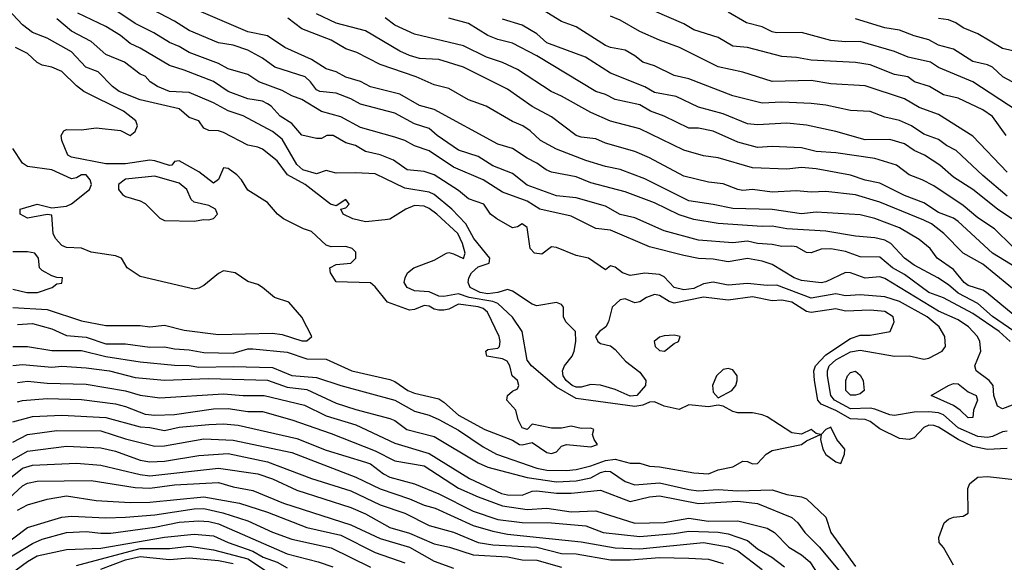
# Model space of a CAD drawing. Header units: metres. Extents: x -51132 to -49532, y -231222 to -229437.
# Tile 197 of 256: x -50467 to -50367, y -230466 to -230411. Entities that reach past the tile are written whole.
import ezdxf

# ---------------------------------------------------------------- set-up
doc = ezdxf.new("R2010")
doc.units = ezdxf.units.M
doc.layers.add('CONTOUR_INDEX', color=1, linetype='Continuous')
doc.layers.add('CONTOUR_INTER', color=3, linetype='Continuous')

msp = doc.modelspace()

# ---------------------------------------------------------------- linework, layer by layer
at = {"layer": 'CONTOUR_INDEX'}
for points, elevation in [([(-50366.27, -230443.76), (-50367.42, -230442.76), (-50370.08, -230440.9), (-50373.08, -230439.3), (-50374.58, -230438.76), (-50377.08, -230436.92), (-50378.28, -230436.26), (-50379.58, -230435.15), (-50381.58, -230435.14), (-50383.08, -230434.58), (-50384.58, -230434.3), (-50385.58, -230434.34), (-50386.58, -230434.72), (-50387.08, -230434.67), (-50388.08, -230434.1), (-50388.58, -230434.04), (-50389.58, -230434.08), (-50390.58, -230433.88), (-50392.08, -230433.78), (-50393.08, -230433.54), (-50394.58, -230433.68), (-50398.08, -230433.41), (-50401.58, -230432.46), (-50404.58, -230431.14), (-50406.08, -230430.79), (-50407.58, -230429.96), (-50410.58, -230429.1), (-50412.58, -230428.89), (-50415.58, -230427.81), (-50417.08, -230426.63), (-50419.08, -230425.84), (-50420.58, -230424.89), (-50422.58, -230424.23), (-50424.76, -230422.76), (-50425.58, -230422.03), (-50427.08, -230421.56), (-50429.08, -230420.45), (-50432.58, -230419.55), (-50433.58, -230419), (-50435.08, -230418.44), (-50436.75, -230418.26), (-50437.08, -230418.08), (-50437.68, -230417.26), (-50438.25, -230416.76), (-50441.34, -230415.76), (-50442.58, -230414.85), (-50444.08, -230414.05), (-50445.58, -230413.53), (-50447.08, -230413.29), (-50450.08, -230412.02), (-50451.58, -230411.06), (-50454.58, -230409.5)], 30), ([(-50365.58, -230420.22), (-50370.1, -230417.26), (-50373.58, -230415.79), (-50374.4, -230415.26), (-50376.7, -230414.76), (-50378.08, -230414.16), (-50381.58, -230413.15), (-50383.08, -230413.18), (-50384.58, -230413.04), (-50387.58, -230412.24), (-50390.14, -230412.26), (-50390.58, -230412.17), (-50391.58, -230411.67), (-50393.19, -230411.26), (-50395.08, -230410.17)], 40), ([(-50366.08, -230434.02), (-50367.87, -230432.26), (-50369.58, -230431.13), (-50371.08, -230429.88), (-50374.08, -230427.88), (-50375.28, -230427.26), (-50376.6, -230426.76), (-50377.88, -230425.76), (-50380.08, -230425.09), (-50384.08, -230424.52), (-50386.08, -230424.39), (-50387.58, -230424), (-50390.58, -230423.87), (-50392.08, -230423.96), (-50394.08, -230423.44), (-50396.58, -230422.31), (-50398.08, -230421.98), (-50399.08, -230422.01), (-50401.58, -230420.76), (-50402.99, -230420.26), (-50404.08, -230419.63), (-50406.58, -230419.07), (-50407.58, -230418.55), (-50408.58, -230418.26), (-50414.58, -230414.62), (-50417.08, -230413.31), (-50418.58, -230412.95), (-50419.58, -230412.55), (-50421.58, -230411.3), (-50423.58, -230410.76)], 35), ([(-50467.58, -230442.04), (-50466.08, -230441.92), (-50464.08, -230442.46), (-50462.58, -230443.16), (-50460.58, -230443.33), (-50458.58, -230444), (-50456.58, -230443.99), (-50454.08, -230444.34), (-50452.58, -230444.3), (-50451.58, -230444.53), (-50450.08, -230444.61), (-50448.58, -230444.88), (-50445.58, -230444.94), (-50444.08, -230444.53), (-50443.58, -230444.5), (-50440.08, -230444.87), (-50438.08, -230445.55), (-50436.08, -230445.56), (-50433.47, -230446.76), (-50429.58, -230447.65), (-50429.08, -230447.86), (-50427.74, -230448.76), (-50427.08, -230449.03), (-50424.58, -230449.63), (-50424.08, -230449.94), (-50422.58, -230451.29), (-50419.89, -230452.76), (-50417.08, -230453.85), (-50416.36, -230454.26), (-50416.08, -230454.31), (-50415.08, -230454.08), (-50413.58, -230455.1), (-50413.08, -230455.21), (-50412.58, -230455.04), (-50412.08, -230454.46), (-50411.58, -230454.29), (-50409.08, -230454.53), (-50408.39, -230454.26), (-50408.75, -230453.76), (-50408.92, -230453.26), (-50408.78, -230452.76), (-50409.08, -230452.62), (-50410.08, -230452.63), (-50411.08, -230452.4), (-50412.08, -230452.6), (-50413.08, -230452.61), (-50415.08, -230452.19), (-50415.58, -230452.76), (-50416.08, -230452.57), (-50416.49, -230451.76), (-50416.73, -230450.76), (-50417.64, -230449.76), (-50417.57, -230449.26), (-50417.08, -230448.82), (-50416.58, -230448.6), (-50416.43, -230448.26), (-50416.56, -230447.76), (-50417.11, -230447.26), (-50417.36, -230446.26), (-50417.63, -230445.76), (-50418.08, -230445.53), (-50419.71, -230445.26), (-50419.8, -230444.76), (-50419.58, -230444.58), (-50418.58, -230444.44), (-50418.39, -230444.26), (-50418.32, -230443.76), (-50418.43, -230443.26), (-50419.63, -230440.76), (-50420.08, -230440.4), (-50420.58, -230440.23), (-50422.58, -230439.97), (-50423.58, -230440.47), (-50424.08, -230440.57), (-50424.58, -230440.58), (-50425.08, -230440.46), (-50425.58, -230440.16), (-50426.08, -230440.1), (-50427.08, -230440.51), (-50427.58, -230440.56), (-50429.84, -230439.76), (-50431.08, -230438.18), (-50431.58, -230437.79), (-50435.08, -230437.66), (-50435.65, -230436.76), (-50435.72, -230436.26), (-50435.08, -230435.91), (-50433.58, -230435.76), (-50433.06, -230435.26), (-50433.08, -230434.65), (-50433.43, -230434.26), (-50434.08, -230434.07), (-50435.58, -230434.11), (-50436.08, -230433.95), (-50437.58, -230432.54), (-50438.39, -230432.26), (-50440.43, -230431.26), (-50441.07, -230430.76), (-50442.08, -230429.57), (-50444.08, -230428.33), (-50444.74, -230427.26), (-50445.2, -230426.76), (-50446.08, -230426.12), (-50446.58, -230426.03), (-50447.08, -230427.24), (-50447.58, -230427.6), (-50449.08, -230426.44), (-50451.08, -230425.32), (-50451.58, -230425.41), (-50451.86, -230425.76), (-50452.08, -230425.8), (-50453.58, -230425.32), (-50454.08, -230425.27), (-50456.58, -230425.63), (-50458.58, -230425.64), (-50462.08, -230424.97), (-50462.46, -230424.76), (-50463.07, -230423.26), (-50463.14, -230422.76), (-50462.85, -230422.26), (-50462.58, -230422.12), (-50461.08, -230422.17), (-50459.58, -230421.95), (-50457.08, -230422.22), (-50456.08, -230422.75), (-50455.58, -230422.35), (-50455.35, -230421.76), (-50455.51, -230421.26), (-50456.78, -230420.26), (-50460.81, -230418.26), (-50461.58, -230417.69), (-50463.08, -230416.21), (-50464.08, -230415.77), (-50465.08, -230415.57), (-50465.58, -230415.28), (-50466.58, -230414.39), (-50467.81, -230413.76)], 25), ([(-50468.08, -230451.95), (-50466.08, -230451.41), (-50463.08, -230451.27), (-50458.58, -230451.52), (-50455.08, -230452.48), (-50454.08, -230452.53), (-50452.58, -230452.86), (-50451.08, -230452.52), (-50448.08, -230452.23), (-50446.58, -230452.18), (-50445.08, -230452.31), (-50439.08, -230453.65), (-50436.08, -230454.86), (-50432.08, -230456.08), (-50431.58, -230456.26), (-50430.24, -230457.26), (-50429.58, -230457.6), (-50427.08, -230458.28), (-50424.58, -230459.32), (-50421.08, -230461.08), (-50418.58, -230461.93), (-50416.08, -230462.22), (-50413.08, -230462.27), (-50409.58, -230462.56), (-50407.82, -230463.26), (-50404.08, -230463.68), (-50400.58, -230463.36), (-50399.08, -230463.11), (-50396.08, -230463.22), (-50395.08, -230463.4), (-50393.08, -230464.06), (-50392.08, -230464.92), (-50390.62, -230465.76), (-50389.3, -230466.76)], 30), ([(-50467.58, -230460.99), (-50466.58, -230460.43), (-50464.58, -230459.85), (-50462.58, -230459.5), (-50459.58, -230460), (-50456.08, -230460.21), (-50454.08, -230460.17), (-50448.58, -230459.63), (-50444.93, -230460.26), (-50442.08, -230461.17), (-50438.08, -230462.76), (-50434.58, -230463.54), (-50431.08, -230465.29), (-50428.08, -230466.34)], 35), ([(-50459.08, -230466.99), (-50456.58, -230466.06), (-50455.08, -230465.72), (-50452.08, -230466.01), (-50450.08, -230465.83), (-50447.08, -230466.1), (-50445.58, -230466.42)], 40)]:
    msp.add_lwpolyline(points, dxfattribs=dict(at, elevation=elevation))
at = {"layer": 'CONTOUR_INTER'}
for points, elevation in [([(-50366.58, -230428.93), (-50369.08, -230426.82), (-50371.78, -230424.26), (-50372.79, -230423.76), (-50373.58, -230423.16), (-50375.08, -230422.6), (-50376.34, -230421.76), (-50377.58, -230421.22), (-50379.08, -230420.86), (-50380.58, -230420.31), (-50382.58, -230420.2), (-50385.08, -230419.65), (-50386.58, -230419.48), (-50389.58, -230419.33), (-50391.58, -230419.44), (-50394.58, -230418.69), (-50399.08, -230416.96), (-50400.58, -230416.63), (-50402.58, -230415.63), (-50403.77, -230415.26), (-50404.58, -230414.61), (-50405.58, -230414.04), (-50407.08, -230413.78), (-50407.58, -230413.55), (-50410.58, -230411.65), (-50412.08, -230411.1), (-50415.08, -230409.27)], 37), ([(-50468.08, -230444.27), (-50466.58, -230444.26), (-50464.08, -230444.7), (-50461.08, -230444.68), (-50458.58, -230445.29), (-50455.08, -230445.83), (-50451.58, -230446.18), (-50450.08, -230446.2), (-50449.08, -230446.37), (-50445.58, -230446.31), (-50441.58, -230446.43), (-50439.58, -230447.22), (-50437.08, -230447.45), (-50434.58, -230448.25), (-50429.08, -230449.74), (-50427.08, -230450.89), (-50425.58, -230451.29), (-50424.58, -230451.73), (-50422.58, -230452.82), (-50420.08, -230454.51), (-50418.71, -230455.26), (-50414.58, -230456.69), (-50413.58, -230456.89), (-50411.58, -230456.93), (-50410.58, -230456.81), (-50409.08, -230456.45), (-50407.58, -230455.91), (-50406.58, -230455.76), (-50405.08, -230456.18), (-50404.08, -230456.17), (-50403.08, -230456.48), (-50402.08, -230456.54), (-50398.58, -230457.17), (-50397.08, -230457.27), (-50396.08, -230456.86), (-50394.58, -230456.54), (-50393.58, -230455.97), (-50393.08, -230456.02), (-50392.58, -230456.24), (-50392.08, -230456.22), (-50391.2, -230455.26), (-50390.58, -230454.89), (-50387.58, -230454.27), (-50387.08, -230453.89), (-50385.63, -230453.26), (-50386.08, -230453.15), (-50386.58, -230452.75), (-50387.58, -230453.21), (-50388.58, -230453.07), (-50391.08, -230451.45), (-50391.58, -230451.26), (-50392.58, -230451.05), (-50394.08, -230451.04), (-50394.58, -230450.91), (-50395.58, -230450.36), (-50396.08, -230450.26), (-50397.08, -230450.43), (-50399.08, -230450.23), (-50400.08, -230450.69), (-50401.58, -230450.37), (-50402.58, -230449.91), (-50403.08, -230449.94), (-50403.78, -230450.26), (-50404.58, -230450.4), (-50410.58, -230449.59), (-50412.58, -230448.42), (-50415.15, -230446.26), (-50415.58, -230445.68), (-50416.1, -230442.76), (-50417.08, -230441.29), (-50418.58, -230439.88), (-50419.08, -230439.68), (-50421.51, -230439.26), (-50422.58, -230438.91), (-50424.08, -230439.19), (-50424.58, -230439.13), (-50425.58, -230438.7), (-50427.08, -230438.6), (-50427.83, -230438.26), (-50428.12, -230437.76), (-50428.03, -230437.26), (-50427.79, -230436.76), (-50427.15, -230436.26), (-50425.08, -230435.46), (-50423.81, -230434.76), (-50423.58, -230434.7), (-50423.08, -230434.82), (-50422.08, -230435.28), (-50421.89, -230434.76), (-50422.18, -230433.76), (-50422.65, -230432.76), (-50424.79, -230430.76), (-50425.58, -230430.2), (-50426.08, -230429.96), (-50427.08, -230429.89), (-50427.95, -230430.26), (-50429.58, -230431.27), (-50430.08, -230431.36), (-50432.08, -230431.55), (-50433.36, -230431.26), (-50434.37, -230430.76), (-50434.6, -230430.26), (-50434.08, -230430.14), (-50433.74, -230429.76), (-50434.08, -230429.26), (-50435.08, -230429.91), (-50435.65, -230429.76), (-50438.24, -230427.76), (-50440.03, -230426.76), (-50441.08, -230425.34), (-50442.58, -230424.15), (-50443.08, -230423.92), (-50444.08, -230423.72), (-50446.58, -230422.44), (-50447.08, -230422.27), (-50448.08, -230422.25), (-50448.58, -230422), (-50449.09, -230421.26), (-50450.08, -230420.9), (-50451.08, -230420.03), (-50455.08, -230419.12), (-50457.22, -230418.26), (-50457.89, -230417.76), (-50459.36, -230416.26), (-50460.62, -230415.76), (-50462.08, -230414.19), (-50464.58, -230412.8), (-50466.08, -230412.22), (-50467.08, -230411.44), (-50468.58, -230409.86)], 26), ([(-50366.58, -230452.9), (-50367.08, -230452.97), (-50368.08, -230453.45), (-50368.58, -230453.56), (-50369.58, -230453.47), (-50371.58, -230452.59), (-50373.07, -230451.26), (-50373.58, -230451.06), (-50374.58, -230450.94), (-50376.08, -230450.98), (-50378.08, -230451.3), (-50378.58, -230451.26), (-50380.08, -230450.66), (-50380.58, -230450.57), (-50382.58, -230450.62), (-50384.22, -230449.76), (-50384.6, -230449.26), (-50384.94, -230447.26), (-50384.94, -230446.76), (-50384.76, -230446.26), (-50384.08, -230445.62), (-50382.58, -230444.82), (-50381.58, -230444.65), (-50378.08, -230445.27), (-50376.58, -230445.23), (-50375.08, -230445.56), (-50374.58, -230445.46), (-50373.22, -230444.76), (-50372.88, -230444.26), (-50372.94, -230443.26), (-50373.52, -230442.26), (-50374.75, -230441.26), (-50377.58, -230439.67), (-50379.08, -230439.22), (-50381.58, -230439), (-50383.08, -230439.11), (-50384.08, -230438.89), (-50386.58, -230439.36), (-50390.08, -230438.03), (-50391.08, -230438.05), (-50393.08, -230437.84), (-50395.08, -230438.03), (-50396.58, -230437.71), (-50397.58, -230437.88), (-50398.58, -230438.35), (-50399.58, -230438.48), (-50400.58, -230438.24), (-50401.58, -230437.15), (-50402.08, -230436.94), (-50403.58, -230436.79), (-50405.08, -230437.02), (-50405.84, -230436.76), (-50406.58, -230436.17), (-50407.08, -230436.04), (-50407.58, -230436.46), (-50409.32, -230435.26), (-50410.58, -230434.99), (-50412.58, -230434.19), (-50413.08, -230434.11), (-50414.08, -230434.86), (-50414.84, -230434.76), (-50415.28, -230434.26), (-50415.58, -230432.13), (-50416.08, -230431.75), (-50416.58, -230432.08), (-50417.08, -230432.16), (-50418.68, -230431.26), (-50419.31, -230430.76), (-50420, -230429.76), (-50421.58, -230429.19), (-50422.58, -230428.37), (-50425.08, -230426.77), (-50426.08, -230426.42), (-50427.82, -230426.26), (-50429.23, -230425.26), (-50430.58, -230424.71), (-50432.08, -230424.36), (-50433.1, -230423.76), (-50434.08, -230423.5), (-50435.37, -230422.76), (-50436.04, -230422.76), (-50436.58, -230423.06), (-50437.08, -230423.05), (-50438.58, -230422.72), (-50439.58, -230421.53), (-50440.78, -230420.76), (-50441.69, -230419.76), (-50442.08, -230419.5), (-50442.58, -230419.25), (-50444.08, -230419), (-50446.08, -230418.24), (-50447.58, -230417.25), (-50450.58, -230416.07), (-50452.08, -230415.61), (-50455.08, -230413.82), (-50456.08, -230413.36), (-50457.08, -230412.55), (-50458.58, -230411.63), (-50461.44, -230410.26)], 28), ([(-50366.08, -230450.26), (-50367.08, -230450.62), (-50367.58, -230450.35), (-50367.96, -230449.26), (-50368.02, -230448.26), (-50368.42, -230447.76), (-50369.75, -230446.76), (-50369.88, -230446.26), (-50369.28, -230444.76), (-50369.39, -230443.76), (-50369.62, -230443.26), (-50370.55, -230442.26), (-50371.58, -230441.54), (-50373.58, -230440.67), (-50379.08, -230437.33), (-50379.58, -230437.15), (-50381.08, -230437.29), (-50382.58, -230436.76), (-50383.08, -230436.74), (-50385.08, -230437.68), (-50385.58, -230437.79), (-50387.58, -230437.54), (-50388.31, -230437.26), (-50390.58, -230435.92), (-50391.58, -230435.56), (-50393.08, -230435.3), (-50395.08, -230435.63), (-50396.58, -230435.38), (-50398.08, -230435.3), (-50399.58, -230435), (-50403.08, -230434.12), (-50407.08, -230432.4), (-50408.58, -230432.24), (-50411.08, -230430.99), (-50414.3, -230430.26), (-50415.58, -230429.44), (-50418.08, -230428.52), (-50420.08, -230427.26), (-50423.08, -230425.98), (-50425.58, -230424.3), (-50427.08, -230423.79), (-50428.06, -230423.26), (-50429.08, -230422.9), (-50432.58, -230421.94), (-50434.58, -230420.83), (-50436.58, -230420.31), (-50438.58, -230419.06), (-50439.58, -230418.69), (-50440.58, -230418.14), (-50442.95, -230417.26), (-50444.08, -230416.51), (-50446.08, -230415.93), (-50447.08, -230415.4), (-50450.08, -230414.28), (-50451.08, -230413.67), (-50452.07, -230413.26), (-50453.67, -230412.26), (-50455.58, -230411.33), (-50458.08, -230409.65)], 29), ([(-50364.37, -230443.76), (-50368.08, -230441.22), (-50369.58, -230439.88), (-50371.58, -230438.83), (-50372.58, -230437.97), (-50373.66, -230437.26), (-50376.08, -230435.99), (-50377.07, -230435.26), (-50378.46, -230433.76), (-50379.08, -230433.42), (-50380.08, -230433.18), (-50382.08, -230433.03), (-50385.08, -230432.51), (-50389.08, -230432.27), (-50390.58, -230432), (-50391.58, -230432.03), (-50396.08, -230431.71), (-50398.58, -230431.3), (-50400.08, -230430.84), (-50402.58, -230429.63), (-50405.58, -230428.48), (-50409.08, -230427.58), (-50410.58, -230426.97), (-50413.08, -230426.49), (-50413.64, -230426.26), (-50414.58, -230425.56), (-50415.58, -230425.07), (-50417.08, -230424.08), (-50418.58, -230423.63), (-50425.08, -230420.08), (-50426.58, -230419.69), (-50428.58, -230418.51), (-50431.58, -230417.78), (-50432.58, -230417.24), (-50434.08, -230416.8), (-50435.08, -230416.25), (-50436.08, -230415.95), (-50437.58, -230415), (-50440.3, -230413.76), (-50442.08, -230412.57), (-50444.08, -230412.16), (-50449.08, -230410.01)], 31), ([(-50365.08, -230439.13), (-50369.08, -230435.89), (-50371.08, -230434.75), (-50373.05, -230432.76), (-50374.32, -230431.76), (-50375.08, -230431.38), (-50379.58, -230429.54), (-50382.08, -230428.81), (-50385.08, -230428.46), (-50386.58, -230428.51), (-50388.08, -230428.38), (-50390.58, -230428.52), (-50392.58, -230428.25), (-50393.58, -230428.35), (-50394.08, -230428.27), (-50395.58, -230427.67), (-50397.08, -230427.52), (-50399.58, -230426.88), (-50403.08, -230425.02), (-50404.58, -230424.37), (-50407.58, -230423.53), (-50408.58, -230423.1), (-50410.08, -230422.93), (-50410.58, -230422.75), (-50413.08, -230420.83), (-50415.08, -230419.78), (-50417.58, -230418.03), (-50422.08, -230415.76), (-50424.58, -230414.99), (-50426.58, -230414.89), (-50427.58, -230414.58), (-50428.58, -230414.15), (-50432.08, -230412.05), (-50435.08, -230411.29), (-50437.08, -230410.32)], 33), ([(-50366.58, -230426.48), (-50370.08, -230422.81), (-50373.58, -230420.59), (-50375.58, -230419.89), (-50377.08, -230419.01), (-50381.08, -230417.66), (-50384.58, -230417.47), (-50386.58, -230417.14), (-50390.58, -230417.23), (-50393.58, -230416.27), (-50396.08, -230415.72), (-50400.03, -230413.76), (-50402.08, -230413.03), (-50404.08, -230412.14), (-50406.08, -230410.98), (-50407.08, -230410.56)], 38), ([(-50366.68, -230422.76), (-50368.08, -230420.82), (-50369.08, -230420.11), (-50371.58, -230418.95), (-50373.08, -230418.58), (-50374.52, -230417.76), (-50376.04, -230417.26), (-50376.71, -230416.76), (-50378.08, -230416.52), (-50380.58, -230415.52), (-50382.08, -230415.3), (-50386.58, -230415.06), (-50388.08, -230414.77), (-50389.58, -230414.67), (-50393.08, -230413.77), (-50394.58, -230413.63), (-50396.08, -230412.75), (-50398.58, -230411.96), (-50399.58, -230411.35), (-50402.58, -230410.04)], 39), ([(-50366.58, -230454.68), (-50368.58, -230454.78), (-50370.08, -230454.49), (-50371.58, -230453.75), (-50373.58, -230452.5), (-50374.08, -230452.32), (-50374.58, -230452.3), (-50375.08, -230452.54), (-50376.08, -230453.61), (-50376.58, -230453.77), (-50377.58, -230453.67), (-50379.58, -230452.67), (-50380.58, -230451.93), (-50381.08, -230451.73), (-50382.58, -230451.66), (-50384.08, -230450.8), (-50385.58, -230450.17), (-50385.9, -230449.76), (-50386.26, -230447.76), (-50386.32, -230446.76), (-50386.14, -230446.26), (-50385.08, -230445.11), (-50382.58, -230443.45), (-50381.58, -230443.13), (-50380.58, -230443.13), (-50378.54, -230442.76), (-50378.13, -230441.76), (-50378.21, -230441.26), (-50379.08, -230440.7), (-50380.58, -230440.56), (-50383.08, -230440.66), (-50384.08, -230440.44), (-50386.58, -230440.8), (-50387.08, -230440.7), (-50388.58, -230439.74), (-50389.58, -230439.56), (-50390.58, -230439.6), (-50392.58, -230439.2), (-50395.08, -230439.55), (-50397.58, -230439.25), (-50400.58, -230439.85), (-50401.08, -230439.7), (-50402.08, -230439.08), (-50402.58, -230438.97), (-50403.4, -230439.26), (-50404.08, -230439.73), (-50404.58, -230439.83), (-50405.58, -230439.42), (-50406.08, -230439.5), (-50406.9, -230440.26), (-50407.28, -230441.76), (-50407.55, -230442.26), (-50408.2, -230442.76), (-50408.61, -230443.26), (-50408.37, -230443.76), (-50408.08, -230443.98), (-50407.08, -230444.21), (-50406.58, -230444.57), (-50405.55, -230445.76), (-50404.08, -230446.9), (-50403.47, -230447.76), (-50403.49, -230448.26), (-50404.4, -230449.26), (-50405.08, -230449.36), (-50406.58, -230448.67), (-50408.08, -230448.22), (-50409.08, -230448.16), (-50410.08, -230448.44), (-50410.58, -230448.44), (-50410.99, -230448.26), (-50411.6, -230447.76), (-50411.89, -230447.26), (-50411.96, -230446.76), (-50411.77, -230446.26), (-50411, -230445.26), (-50410.78, -230444.76), (-50410.62, -230443.76), (-50410.66, -230442.76), (-50411.63, -230441.76), (-50411.86, -230441.26), (-50411.87, -230440.26), (-50412.08, -230439.98), (-50412.58, -230439.77), (-50414.58, -230440.14), (-50415.08, -230439.97), (-50417.08, -230438.64), (-50417.58, -230438.47), (-50418.58, -230438.78), (-50419.58, -230438.9), (-50420.36, -230438.76), (-50421.4, -230438.26), (-50421.6, -230437.76), (-50421.52, -230437.26), (-50421.27, -230436.76), (-50420.58, -230436.15), (-50419.44, -230435.76), (-50419.4, -230435.26), (-50421.02, -230433.26), (-50421.85, -230431.76), (-50423.28, -230430.26), (-50425.08, -230428.76), (-50425.58, -230428.52), (-50428.08, -230428.11), (-50431.08, -230426.66), (-50433.08, -230426.54), (-50435.08, -230426.59), (-50436.08, -230426.32), (-50437.08, -230426.65), (-50438.49, -230426.26), (-50439.08, -230425.72), (-50440.58, -230423.13), (-50441.58, -230422.32), (-50444.58, -230420.75), (-50446.08, -230420.21), (-50447.58, -230419.41), (-50450.08, -230418.36), (-50452.08, -230418.27), (-50453.29, -230417.76), (-50454.04, -230417.26), (-50454.58, -230416.68), (-50455.08, -230416.47), (-50456.66, -230415.26), (-50458.58, -230414.49), (-50460.08, -230413.14), (-50462.08, -230412.1), (-50463.58, -230410.83)], 27), ([(-50363.24, -230443.26), (-50368.7, -230438.76), (-50369.08, -230438.52), (-50370.58, -230438.05), (-50370.99, -230437.76), (-50372.08, -230436.42), (-50373.72, -230435.26), (-50374.45, -230434.26), (-50375.58, -230433.37), (-50377.58, -230432.17), (-50380.08, -230431.22), (-50381.58, -230430.84), (-50386.08, -230430.57), (-50387.58, -230430.75), (-50390.58, -230430.29), (-50394.58, -230430.2), (-50396.58, -230429.77), (-50399.08, -230429.42), (-50403.58, -230427.17), (-50406.08, -230426.21), (-50407.58, -230425.91), (-50409.58, -230425.31), (-50412.58, -230424.13), (-50414.2, -230423.26), (-50415.27, -230422.26), (-50416.02, -230421.76), (-50417.08, -230421.3), (-50419.76, -230419.76), (-50421.58, -230419.09), (-50423.58, -230417.96), (-50425.08, -230417.57), (-50426.91, -230416.76), (-50430.58, -230415.49), (-50432.97, -230414.26), (-50434.08, -230413.91), (-50435.58, -230413), (-50438.58, -230411.85), (-50440, -230410.76)], 32), ([(-50365.65, -230436.26), (-50368.08, -230434.74), (-50371.58, -230431.53), (-50372.08, -230431.19), (-50373.58, -230430.6), (-50375.08, -230429.6), (-50377.08, -230428.86), (-50379.58, -230427.62), (-50381.08, -230427.29), (-50382.58, -230426.8), (-50386.08, -230426.15), (-50387.58, -230426.02), (-50389.08, -230426.18), (-50392.58, -230426.05), (-50396.08, -230425.02), (-50397.58, -230424.83), (-50399.58, -230424.25), (-50404.08, -230422.07), (-50407.08, -230421.28), (-50409.08, -230420.4), (-50412.08, -230418.73), (-50413.14, -230418.26), (-50416.58, -230416.02), (-50418.08, -230415.29), (-50419.73, -230414.76), (-50422.08, -230413.59), (-50427.08, -230412.39), (-50429.08, -230411.49), (-50430.08, -230410.73)], 34), ([(-50366.12, -230431.26), (-50367.58, -230430.26), (-50370.09, -230428.26), (-50372.08, -230427), (-50373.45, -230425.76), (-50375.03, -230424.76), (-50376.08, -230424.29), (-50377.08, -230423.61), (-50378.58, -230423.16), (-50381.08, -230423.17), (-50384.08, -230422.32), (-50387.08, -230421.68), (-50389.08, -230421.47), (-50392.08, -230421.65), (-50393.08, -230421.56), (-50395.58, -230420.52), (-50398.08, -230419.84), (-50400.36, -230418.76), (-50402.58, -230418.37), (-50403.58, -230417.79), (-50407.08, -230416.37), (-50409.62, -230414.76), (-50413.58, -230413.3), (-50414.58, -230412.37), (-50416.08, -230411.47), (-50418.08, -230410.87)], 36), ([(-50365.58, -230417.55), (-50367.04, -230416.76), (-50368.08, -230415.78), (-50368.58, -230415.53), (-50370.08, -230415.2), (-50372.08, -230413.92), (-50373.58, -230413.53), (-50374.58, -230412.97), (-50376.08, -230412.56), (-50377.58, -230411.98), (-50379.08, -230411.76), (-50382.08, -230410.83)], 41), ([(-50365.58, -230414.19), (-50367.08, -230413.87), (-50369.58, -230412.38), (-50371.08, -230411.76), (-50371.81, -230411.26), (-50372.58, -230410.95), (-50373.58, -230410.8)], 42), ([(-50468.08, -230440.28), (-50464.58, -230440.49), (-50461.08, -230441.64), (-50458.58, -230442.13), (-50455.08, -230442.13), (-50454.08, -230442.27), (-50452.58, -230442.09), (-50450.58, -230442.62), (-50447.08, -230443.04), (-50441.58, -230442.93), (-50440.58, -230443.06), (-50438.58, -230443.71), (-50438.08, -230443.69), (-50437.57, -230443.26), (-50438.58, -230441.27), (-50439.89, -230439.76), (-50441.37, -230439.26), (-50442.58, -230438.25), (-50443.08, -230437.94), (-50444.08, -230437.63), (-50445.38, -230436.76), (-50446.58, -230436.57), (-50447.08, -230436.81), (-50448.58, -230438.04), (-50449.08, -230438.32), (-50449.58, -230438.42), (-50455.08, -230437.12), (-50456.41, -230436.26), (-50456.98, -230435.26), (-50457.58, -230435.01), (-50460.08, -230434.64), (-50461.08, -230434.24), (-50462.58, -230434.19), (-50463.08, -230433.96), (-50463.73, -230433.26), (-50463.94, -230432.76), (-50464.08, -230430.88), (-50464.58, -230430.8), (-50466.58, -230431.17), (-50467.32, -230430.76), (-50467.31, -230430.26), (-50465.58, -230429.76), (-50464.08, -230430.12), (-50462.58, -230429.94), (-50462.08, -230429.72), (-50460.26, -230428.26), (-50460.05, -230427.76), (-50460.17, -230427.26), (-50460.58, -230426.77), (-50461.08, -230426.77), (-50461.58, -230427.06), (-50462.08, -230427.15), (-50464.08, -230426.24), (-50466.58, -230425.91), (-50467.08, -230425.58), (-50468.08, -230424.08)], 24), ([(-50456.58, -230427.19), (-50457.28, -230427.76), (-50457.27, -230428.26), (-50456.89, -230428.76), (-50456.58, -230428.98), (-50455.08, -230429.4), (-50454.58, -230429.69), (-50453.08, -230431.19), (-50452.58, -230431.43), (-50449.58, -230431.5), (-50448.58, -230431.32), (-50448.08, -230431.36), (-50447.58, -230431.22), (-50447.17, -230430.76), (-50447.37, -230430.26), (-50448.08, -230429.88), (-50449.58, -230429.55), (-50449.86, -230429.26), (-50450.32, -230428.26), (-50451.08, -230427.6), (-50453.58, -230426.9), (-50456.58, -230427.19)], 24), ([(-50468.08, -230438.44), (-50466.64, -230438.76), (-50465.57, -230438.76), (-50464.07, -230438.26), (-50463.58, -230437.89), (-50463.08, -230437.81), (-50462.99, -230437.26), (-50463.58, -230437.24), (-50464.08, -230437.07), (-50465.08, -230436.52), (-50465.36, -230436.26), (-50465.46, -230435.26), (-50465.81, -230434.76), (-50466.58, -230434.62), (-50468.08, -230434.62)], 23), ([(-50401.58, -230443.17), (-50402.08, -230443.33), (-50402.62, -230443.76), (-50402.52, -230444.26), (-50402.08, -230444.7), (-50401.55, -230444.76), (-50400.58, -230443.98), (-50400.12, -230443.76), (-50399.95, -230443.26), (-50400.58, -230443.13), (-50401.58, -230443.17)], 26), ([(-50468.08, -230446.2), (-50467.08, -230446.11), (-50464.08, -230446.4), (-50463.08, -230446.28), (-50460.58, -230446.44), (-50458.22, -230446.76), (-50455.58, -230447.43), (-50452.58, -230447.7), (-50448.08, -230447.53), (-50442.08, -230447.7), (-50440.08, -230448.42), (-50438.08, -230448.67), (-50435.08, -230450.05), (-50433.08, -230450.71), (-50429.58, -230451.61), (-50429.08, -230451.82), (-50427.86, -230452.76), (-50425.08, -230453.47), (-50420.58, -230456.14), (-50419.58, -230456.6), (-50415.58, -230457.65), (-50412.58, -230458.08), (-50410.58, -230457.97), (-50409.08, -230457.68), (-50408.08, -230457.13), (-50407.58, -230456.99), (-50407.08, -230457.03), (-50405.58, -230458.05), (-50404.58, -230458.4), (-50402.08, -230458.18), (-50399.08, -230458.87), (-50398.08, -230458.99), (-50396.08, -230458.88), (-50394.08, -230458.99), (-50390.58, -230458.91), (-50389.08, -230459.38), (-50387.58, -230459.62), (-50387.08, -230459.83), (-50385.08, -230461.69), (-50384.6, -230463.26), (-50382.08, -230466.74)], 27), ([(-50395.58, -230446.62), (-50396.27, -230447.26), (-50396.65, -230448.26), (-50396.58, -230448.93), (-50396.08, -230449.51), (-50394.69, -230448.76), (-50394.29, -230448.26), (-50394.14, -230447.76), (-50394.15, -230447.26), (-50394.58, -230446.67), (-50395.08, -230446.53), (-50395.58, -230446.62)], 26), ([(-50382.88, -230447.26), (-50382.58, -230446.94), (-50382.08, -230446.8), (-50381.58, -230447.2), (-50381.29, -230447.76), (-50381.19, -230448.76), (-50381.58, -230449.09), (-50382.08, -230449.25), (-50382.58, -230449.24), (-50383.06, -230448.76), (-50383.07, -230447.76), (-50382.88, -230447.26)], 29), ([(-50467.58, -230447.96), (-50466.58, -230447.81), (-50464.58, -230448.03), (-50460.58, -230448.11), (-50456.58, -230448.8), (-50455.08, -230449.24), (-50453.08, -230449.5), (-50446.58, -230449.09), (-50444.58, -230449.27), (-50442.41, -230449.26), (-50438.32, -230450.26), (-50436.08, -230451.36), (-50433.08, -230452.27), (-50429.08, -230454.15), (-50425.58, -230455.18), (-50421.46, -230457.76), (-50418.19, -230459.26), (-50417.58, -230459.41), (-50416.08, -230459.43), (-50415.08, -230459.05), (-50414.58, -230458.99), (-50412.58, -230459.24), (-50411.08, -230459.25), (-50408.08, -230458.94), (-50405.08, -230460.09), (-50403.08, -230459.62), (-50402.08, -230459.51), (-50398.08, -230460.29), (-50394.08, -230460.07), (-50392.08, -230460.28), (-50388.58, -230461.74), (-50387.95, -230462.26), (-50387.24, -230463.26), (-50385.75, -230464.76), (-50383.58, -230467.36)], 28), ([(-50372.56, -230448.26), (-50372.08, -230448.05), (-50371.58, -230448.09), (-50370.58, -230448.89), (-50369.76, -230449.26), (-50369.63, -230449.76), (-50370.03, -230450.76), (-50370.08, -230451.53), (-50370.58, -230451.55), (-50371.38, -230450.76), (-50372.08, -230450.3), (-50374.34, -230449.26), (-50372.56, -230448.26)], 29), ([(-50467.58, -230449.93), (-50467.08, -230449.78), (-50464.58, -230449.57), (-50461.08, -230449.7), (-50457.58, -230450.14), (-50456.58, -230450.39), (-50454.58, -230451.17), (-50453.58, -230451.29), (-50451.58, -230451.23), (-50447.58, -230450.63), (-50446.08, -230450.59), (-50444.08, -230450.9), (-50442.58, -230450.92), (-50439.58, -230451.75), (-50435.58, -230453.14), (-50431.08, -230454.91), (-50429.08, -230455.95), (-50426.08, -230456.46), (-50422.58, -230458.74), (-50420.58, -230459.63), (-50418.08, -230460.52), (-50415.58, -230460.91), (-50413.58, -230460.78), (-50411.08, -230461.13), (-50408.58, -230461.04), (-50404.58, -230462.3), (-50401.58, -230462.24), (-50399.08, -230461.79), (-50397.08, -230462.09), (-50394.08, -230462.08), (-50391.08, -230462.82), (-50390.33, -230463.26), (-50388.88, -230464.76), (-50387.58, -230465.53), (-50386.73, -230466.26), (-50384.46, -230469.76)], 29), ([(-50385.08, -230452.74), (-50385.57, -230453.26), (-50385.64, -230453.76), (-50385.41, -230454.76), (-50385.08, -230455.28), (-50384.08, -230456.03), (-50383.58, -230456.2), (-50383.19, -230455.26), (-50383.15, -230454.76), (-50383.97, -230453.76), (-50384.58, -230452.51), (-50385.08, -230452.74)], 26), ([(-50468.08, -230454.03), (-50466.58, -230453.27), (-50463.58, -230452.84), (-50459.08, -230452.87), (-50456.58, -230453.71), (-50453.58, -230454.44), (-50452.58, -230454.4), (-50448.58, -230453.71), (-50445.58, -230453.82), (-50439.58, -230455.09), (-50433.08, -230457.6), (-50430.58, -230458.81), (-50427.58, -230459.81), (-50426.08, -230460.47), (-50424.97, -230460.76), (-50421.08, -230462.54), (-50419.08, -230463.13), (-50417.58, -230463.42), (-50410.08, -230464.21), (-50406.58, -230464.81), (-50404.08, -230464.93), (-50397.58, -230464.27), (-50395.08, -230464.72), (-50394.08, -230465.12), (-50391.58, -230467.04)], 31), ([(-50469.58, -230456.64), (-50466.58, -230454.96), (-50462.58, -230454.43), (-50459.08, -230454.6), (-50457.58, -230454.95), (-50455.08, -230455.89), (-50454.08, -230456.05), (-50452.58, -230455.96), (-50449.08, -230455.39), (-50446.08, -230455.19), (-50442.08, -230456.05), (-50437.6, -230457.76), (-50433.58, -230459.02), (-50430.58, -230460.44), (-50428.08, -230461.29), (-50425.58, -230462.54), (-50423.08, -230463.21), (-50420.58, -230464.28), (-50419.08, -230464.51), (-50414.58, -230464.74), (-50412.08, -230465.39), (-50410.58, -230465.42), (-50407.08, -230466.05), (-50405.08, -230466.06), (-50402.08, -230465.8), (-50399.08, -230465.86), (-50397.08, -230465.96), (-50395.58, -230466.42)], 32), ([(-50470.08, -230459.07), (-50467.08, -230456.68), (-50466.08, -230456.37), (-50461.58, -230456.17), (-50459.08, -230456.38), (-50455.08, -230457.35), (-50454.08, -230457.47), (-50447.08, -230456.69), (-50443.06, -230457.26), (-50441.58, -230457.79), (-50439.08, -230458.94), (-50433.58, -230460.69), (-50432.08, -230461.36), (-50429.58, -230462.73), (-50427.58, -230463.33), (-50425.08, -230464.4), (-50423.5, -230464.76), (-50421.08, -230465.53), (-50417.58, -230465.75), (-50416.08, -230466.04), (-50414.58, -230466.07), (-50412.08, -230466.78)], 33), ([(-50372.08, -230466.58), (-50373.08, -230464.79), (-50373.54, -230464.26), (-50373.55, -230463.76), (-50373.01, -230462.26), (-50372.58, -230461.9), (-50372.08, -230461.68), (-50371.08, -230461.6), (-50370.58, -230461.28), (-50370.61, -230458.76), (-50370.39, -230458.26), (-50369.58, -230457.62), (-50368.58, -230457.54), (-50365.58, -230457.87)], 27), ([(-50468.46, -230459.76), (-50467.08, -230458.5), (-50466.58, -230458.23), (-50465.58, -230458.01), (-50460.08, -230457.95), (-50455.58, -230458.66), (-50454.08, -230458.74), (-50451.58, -230458.4), (-50447.08, -230458.14), (-50445.58, -230458.6), (-50443.58, -230458.97), (-50440.45, -230460.26), (-50433.58, -230462.47), (-50430.58, -230463.87), (-50427.6, -230464.76), (-50425.08, -230466.17), (-50423.08, -230466.91)], 34), ([(-50471.08, -230466.11), (-50466.58, -230462.74), (-50463.08, -230461.7), (-50462.08, -230461.58), (-50458.58, -230461.75), (-50456.58, -230461.68), (-50453.58, -230461.44), (-50449.58, -230460.83), (-50448.58, -230460.8), (-50446.63, -230461.26), (-50444.08, -230462.05), (-50441.58, -230463.21), (-50439.58, -230463.94), (-50435.58, -230464.81), (-50431.58, -230466.79)], 36), ([(-50468.58, -230465.92), (-50466.08, -230464.39), (-50465.08, -230463.92), (-50462.58, -230463.25), (-50460.58, -230463.14), (-50459.08, -230463.34), (-50458.08, -230463.33), (-50453.58, -230462.71), (-50451.08, -230462.21), (-50449.08, -230462.05), (-50448.08, -230462.12), (-50447.08, -230462.36), (-50440.08, -230465.43), (-50436.9, -230466.26), (-50435.41, -230466.76)], 37), ([(-50469.58, -230468.39), (-50466.58, -230466.21), (-50465.58, -230465.63), (-50462.58, -230464.98), (-50459.08, -230464.84), (-50452.58, -230463.73), (-50449.58, -230463.41), (-50447.58, -230463.59), (-50446.1, -230464.26), (-50443.58, -230465.15), (-50442.53, -230465.76), (-50441.08, -230466.27), (-50440.08, -230466.86)], 38), ([(-50461.58, -230466.62), (-50455.08, -230464.9), (-50452.08, -230464.88), (-50450.08, -230464.66), (-50447.58, -230465.02), (-50444.08, -230465.94), (-50440.08, -230468.59)], 39)]:
    msp.add_lwpolyline(points, dxfattribs=dict(at, elevation=elevation))

doc.saveas('drawing.dxf')
